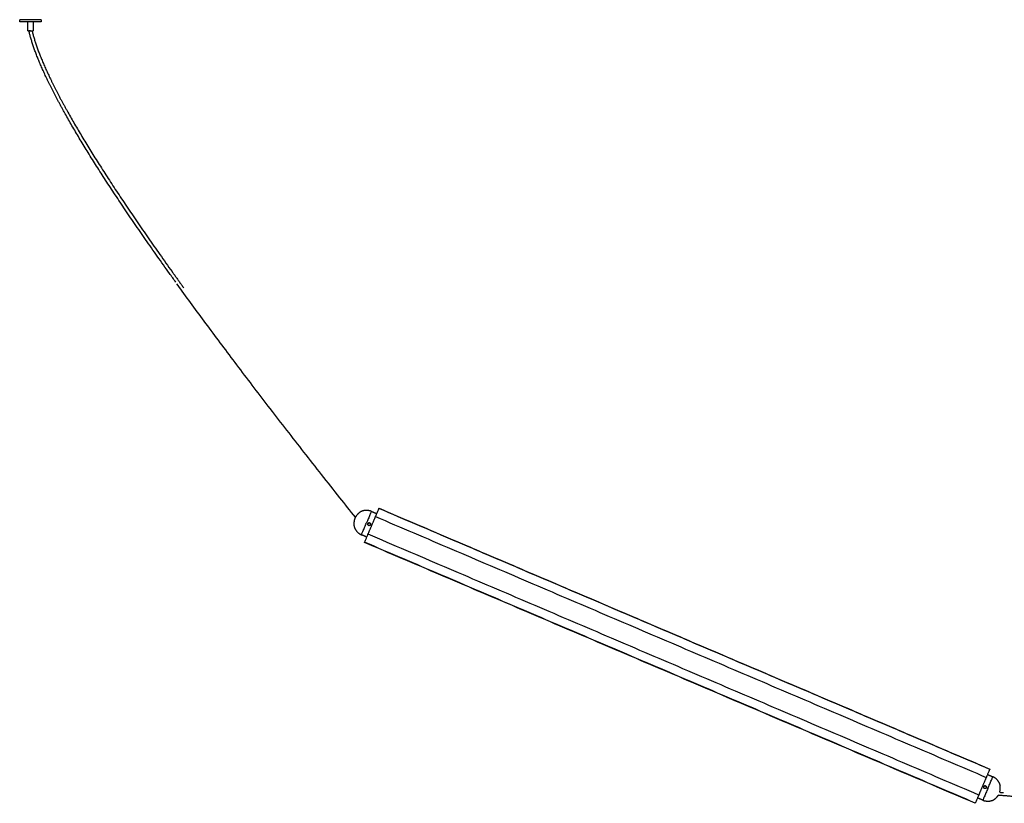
# Model space of a CAD drawing. Header units: millimetres. Extents: x 4502 to 7904, y 1635 to 3214.
# Tile 1 of 8: x 4502 to 5391, y 1635 to 2343. Entities that reach past the tile are written whole.
import ezdxf

# ---------------------------------------------------------------- set-up
doc = ezdxf.new("R2010")
doc.units = ezdxf.units.MM
doc.layers.add('Make2D$Visible$Curvas', color=7, linetype='Continuous')

msp = doc.modelspace()

# ---------------------------------------------------------------- linework, layer by layer
at = {"layer": 'Make2D$Visible$Curvas', "color": 7, "lineweight": -3}
for points, weights, knots in [([(4521.3, 2343.19), (4521.3, 2343.19), (4511.55, 2343.19), (4501.8, 2343.19), (4501.8, 2343.19)], [1, 0.707106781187, 1, 0.707106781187, 1], [-61.261057, -61.261057, -61.261057, -45.945793, -45.945793, -30.630528, -30.630528, -30.630528]), ([(4521.3, 2341.19), (4521.3, 2341.19), (4511.55, 2341.19), (4501.8, 2341.19), (4501.8, 2341.19)], [1, 0.707106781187, 1, 0.707106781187, 1], [-61.261057, -61.261057, -61.261057, -45.945793, -45.945793, -30.630528, -30.630528, -30.630528]), ([(4509.05, 2333.19), (4509.05, 2333.19), (4511.55, 2333.19), (4514.05, 2333.19), (4514.05, 2333.19)], [1, 0.707106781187, 1, 0.707106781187, 1], [0, 0, 0, 3.926991, 3.926991, 7.853982, 7.853982, 7.853982]), ([(4822.99, 1893.48), (4823.09, 1893.7), (4823.19, 1893.93), (4823.28, 1894.16), (4823.28, 1894.16)], [1, 0.866025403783, 1, 0.866025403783, 1], [-1.047198, -1.047198, -1.047198, -0.523599, -0.523599, 0, 0, 0]), ([(4816.48, 1878.24), (4816.48, 1878.24), (4816.58, 1878.47), (4816.68, 1878.7), (4816.77, 1878.93)], [1, 0.866025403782, 1, 0.866025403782, 1], [0, 0, 0, 0.523599, 0.523599, 1.047198, 1.047198, 1.047198]), ([(5375.05, 1658.47), (5375.05, 1658.47), (5374.95, 1658.24), (5374.86, 1658.01), (5374.76, 1657.78)], [1, 0.866025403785, 1, 0.866025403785, 1], [0, 0, 0, 0.523599, 0.523599, 1.047198, 1.047198, 1.047198]), ([(5368.54, 1643.23), (5368.44, 1643), (5368.35, 1642.77), (5368.25, 1642.54), (5368.25, 1642.54)], [1, 0.866025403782, 1, 0.866025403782, 1], [0, 0, 0, 0.523599, 0.523599, 1.047198, 1.047198, 1.047198])]:
    msp.add_rational_spline(points, weights, degree=2, knots=knots, dxfattribs=at)
for points, degree in [([(4501.8, 2341.19), (4501.8, 2343.19)], 1), ([(4509.05, 2333.19), (4509.05, 2341.19)], 1), ([(4514.05, 2341.19), (4514.05, 2333.19)], 1), ([(4521.3, 2343.19), (4521.3, 2341.19)], 1), ([(4819.57, 1898.84), (4824.4, 1896.78)], 1), ([(4826.23, 1901.06), (4826.39, 1901.44)], 1), ([(5378.16, 1665.74), (4826.39, 1901.44)], 1), ([(4826.49, 1901.67), (5378.26, 1665.97)], 1), ([(4816.43, 1887.67), (4816.37, 1887.53), (4816.34, 1887.36), (4816.33, 1887.2)], 3), ([(4816.71, 1888.08), (4816.59, 1887.96), (4816.5, 1887.83), (4816.43, 1887.67)], 3), ([(4817.6, 1888.43), (4817.43, 1888.43), (4817.27, 1888.4), (4817.12, 1888.34)], 3), ([(4818.46, 1886.29), (4818.58, 1886.41), (4818.67, 1886.54), (4818.73, 1886.69)], 3), ([(4818.73, 1886.69), (4818.8, 1886.84), (4818.83, 1887.01), (4818.83, 1887.17)], 3), ([(4818.73, 1886.69), (4818.79, 1886.82), (4818.82, 1886.95), (4818.83, 1887.08)], 3), ([(4818.83, 1887.17), (4818.83, 1887.33), (4818.8, 1887.49), (4818.74, 1887.64)], 3), ([(4822.83, 1893.1), (4822.99, 1893.48)], 1), ([(4823.28, 1894.16), (5375.05, 1658.47)], 1), ([(4815.36, 1875.63), (4810.54, 1877.69)], 1), ([(5368.25, 1642.54), (4816.48, 1878.24)], 1), ([(4816.77, 1878.93), (4816.94, 1879.3)], 1), ([(5365.04, 1635.04), (4813.27, 1870.73)], 1), ([(4813.37, 1870.96), (4813.53, 1871.34)], 1), ([(5365.14, 1635.27), (4813.37, 1870.96)], 1), ([(5378.16, 1665.74), (5378, 1665.37)], 1), ([(5374.76, 1657.78), (5374.6, 1657.4)], 1), ([(5376.17, 1661.08), (5381, 1659.02)], 1), ([(5372.8, 1650.01), (5372.74, 1649.87), (5372.7, 1649.7), (5372.7, 1649.54)], 3), ([(5373.01, 1650.35), (5372.92, 1650.25), (5372.85, 1650.14), (5372.8, 1650.01)], 3), ([(5373.48, 1650.68), (5373.33, 1650.62), (5373.19, 1650.53), (5373.08, 1650.42)], 3), ([(5374.83, 1648.63), (5374.94, 1648.75), (5375.04, 1648.88), (5375.1, 1649.03)], 3), ([(5375.11, 1649.99), (5375.05, 1650.14), (5374.96, 1650.28), (5374.84, 1650.4)], 3), ([(5375.1, 1649.03), (5375.16, 1649.18), (5375.2, 1649.35), (5375.2, 1649.51)], 3), ([(5375.2, 1649.52), (5375.2, 1649.68), (5375.17, 1649.84), (5375.11, 1649.99)], 3), ([(5371.96, 1637.87), (5367.13, 1639.93)], 1), ([(5368.7, 1643.61), (5368.54, 1643.23)], 1), ([(5387.22, 1645), (5388.33, 1644.9), (5389.44, 1644.81), (5390.56, 1644.71)], 3), ([(5365.3, 1635.64), (5365.14, 1635.27)], 1)]:
    msp.add_open_spline(points, degree=degree, dxfattribs=at)
for points, knots in [([(4511.55, 2333.19), (4511.55, 2333.19), (4511.55, 2333.19), (4511.55, 2333.19), (4511.44, 2333.18), (4511.26, 2333.16), (4511.03, 2333.13), (4510.86, 2333.11), (4510.7, 2333.09), (4510.56, 2333.08), (4510.43, 2333.06), (4510.33, 2333.05), (4510.25, 2333.04), (4510.17, 2333.03), (4510.15, 2333.03), (4510.15, 2333.03)], [-0.001126, -0.001126, -0.001126, -0.001126, 0, 0, 0, 0.350471, 0.534206, 0.722847, 0.914844, 1.108476, 1.301945, 1.493466, 1.681371, 1.864181, 2.211864, 2.211864, 2.211864, 2.211864]), ([(4642.9, 2105.86), (4640.98, 2108.53), (4639.07, 2111.2), (4637.15, 2113.88), (4633.46, 2119.04), (4629.78, 2124.22), (4626.12, 2129.4), (4622.59, 2134.4), (4619.08, 2139.42), (4615.58, 2144.44), (4612.22, 2149.28), (4608.87, 2154.14), (4605.54, 2159), (4603.94, 2161.34), (4602.34, 2163.68), (4600.75, 2166.03), (4599.15, 2168.38), (4597.57, 2170.73), (4595.98, 2173.08), (4594.47, 2175.34), (4592.95, 2177.6), (4591.44, 2179.87), (4589.93, 2182.13), (4588.43, 2184.4), (4586.93, 2186.67), (4585.49, 2188.85), (4584.06, 2191.03), (4582.63, 2193.22), (4581.2, 2195.4), (4579.78, 2197.59), (4578.36, 2199.78), (4577, 2201.88), (4575.65, 2203.98), (4574.31, 2206.09), (4572.96, 2208.19), (4571.62, 2210.3), (4570.29, 2212.41), (4569.01, 2214.43), (4567.74, 2216.45), (4566.48, 2218.48), (4565.22, 2220.5), (4563.96, 2222.53), (4562.71, 2224.56), (4561.51, 2226.5), (4560.33, 2228.44), (4559.15, 2230.38), (4557.97, 2232.33), (4556.79, 2234.27), (4555.62, 2236.22), (4554.51, 2238.08), (4553.4, 2239.94), (4552.31, 2241.8), (4551.21, 2243.67), (4550.11, 2245.54), (4549.03, 2247.41), (4548, 2249.18), (4546.97, 2250.96), (4545.96, 2252.75), (4544.94, 2254.53), (4543.93, 2256.32), (4542.93, 2258.11), (4542.45, 2258.97), (4541.97, 2259.83), (4541.49, 2260.69), (4541.01, 2261.55), (4540.54, 2262.42), (4540.06, 2263.28), (4539.6, 2264.12), (4539.14, 2264.96), (4538.68, 2265.8), (4538.23, 2266.64), (4537.77, 2267.49), (4537.32, 2268.33), (4536.88, 2269.15), (4536.44, 2269.97), (4536, 2270.79), (4535.57, 2271.62), (4535.13, 2272.44), (4534.7, 2273.26), (4533.86, 2274.86), (4533.03, 2276.46), (4532.2, 2278.07), (4531.8, 2278.85), (4531.41, 2279.63), (4531.01, 2280.41), (4530.62, 2281.2), (4530.22, 2281.98), (4529.83, 2282.76), (4529.45, 2283.52), (4529.07, 2284.28), (4528.7, 2285.04), (4528.32, 2285.81), (4527.95, 2286.57), (4527.58, 2287.33), (4527.22, 2288.07), (4526.87, 2288.81), (4526.51, 2289.55), (4526.16, 2290.3), (4525.8, 2291.04), (4525.45, 2291.78), (4525.12, 2292.5), (4524.78, 2293.22), (4524.44, 2293.95), (4524.11, 2294.67), (4523.78, 2295.39), (4523.45, 2296.11), (4523.13, 2296.81), (4522.82, 2297.51), (4522.5, 2298.22), (4522.19, 2298.92), (4521.88, 2299.62), (4521.57, 2300.33), (4521.27, 2301.01), (4520.97, 2301.7), (4520.68, 2302.39), (4520.39, 2303.06), (4520.1, 2303.74), (4519.81, 2304.42), (4519.53, 2305.08), (4519.25, 2305.75), (4518.98, 2306.42), (4518.71, 2307.07), (4518.44, 2307.73), (4518.18, 2308.39), (4517.92, 2309.04), (4517.66, 2309.68), (4517.41, 2310.33), (4517.16, 2310.97), (4516.91, 2311.6), (4516.67, 2312.24), (4516.43, 2312.87), (4516.19, 2313.5), (4515.96, 2314.12), (4515.73, 2314.74), (4515.5, 2315.36), (4515.28, 2315.98), (4515.06, 2316.58), (4514.84, 2317.19), (4514.63, 2317.8), (4514.42, 2318.4), (4514.22, 2319), (4514.01, 2319.59), (4513.82, 2320.18), (4513.62, 2320.77), (4513.43, 2321.36), (4513.24, 2321.93), (4513.05, 2322.51), (4512.87, 2323.09), (4512.69, 2323.66), (4512.52, 2324.23), (4512.35, 2324.8), (4512.18, 2325.35), (4512.02, 2325.91), (4511.85, 2326.47), (4511.7, 2327.02), (4511.54, 2327.57), (4511.39, 2328.12), (4511.24, 2328.65), (4511.1, 2329.19), (4510.96, 2329.73), (4510.82, 2330.26), (4510.69, 2330.79), (4510.56, 2331.32), (4510.43, 2331.84), (4510.31, 2332.36), (4510.19, 2332.88), (4510.18, 2332.93), (4510.16, 2332.98), (4510.15, 2333.03)], [271.875423, 271.875423, 271.875423, 271.875423, 281.738236, 281.738236, 281.738236, 300.783505, 300.783505, 300.783505, 319.14961, 319.14961, 319.14961, 336.837592, 336.837592, 336.837592, 345.343078, 345.343078, 345.343078, 353.849651, 353.849651, 353.849651, 362.016473, 362.016473, 362.016473, 370.184676, 370.184676, 370.184676, 378.015256, 378.015256, 378.015256, 385.846566, 385.846566, 385.846566, 393.340433, 393.340433, 393.340433, 400.835217, 400.835217, 400.835217, 407.994321, 407.994321, 407.994321, 415.153504, 415.153504, 415.153504, 421.977325, 421.977325, 421.977325, 428.801878, 428.801878, 428.801878, 435.293338, 435.293338, 435.293338, 441.784758, 441.784758, 441.784758, 447.943557, 447.943557, 447.943557, 454.103855, 454.103855, 454.103855, 457.05949, 457.05949, 457.05949, 460.015556, 460.015556, 460.015556, 462.888822, 462.888822, 462.888822, 465.762202, 465.762202, 465.762202, 468.553802, 468.553802, 468.553802, 471.345343, 471.345343, 471.345343, 476.764874, 476.764874, 476.764874, 479.392808, 479.392808, 479.392808, 482.020765, 482.020765, 482.020765, 484.567709, 484.567709, 484.567709, 487.115181, 487.115181, 487.115181, 489.581028, 489.581028, 489.581028, 492.047501, 492.047501, 492.047501, 494.433785, 494.433785, 494.433785, 496.819556, 496.819556, 496.819556, 499.125262, 499.125262, 499.125262, 501.432462, 501.432462, 501.432462, 503.678389, 503.678389, 503.678389, 505.884687, 505.884687, 505.884687, 508.053165, 508.053165, 508.053165, 510.180895, 510.180895, 510.180895, 512.269998, 512.269998, 512.269998, 514.319795, 514.319795, 514.319795, 516.331258, 516.331258, 516.331258, 518.304091, 518.304091, 518.304091, 520.239322, 520.239322, 520.239322, 522.135863, 522.135863, 522.135863, 523.99344, 523.99344, 523.99344, 525.814205, 525.814205, 525.814205, 527.59801, 527.59801, 527.59801, 529.344041, 529.344041, 529.344041, 531.053535, 531.053535, 531.053535, 532.72732, 532.72732, 532.72732, 534.364476, 534.364476, 534.364476, 535.965205, 535.965205, 535.965205, 536.124061, 536.124061, 536.124061, 536.124061]), ([(4512.95, 2333.35), (4513.06, 2332.9), (4513.17, 2332.44), (4513.28, 2331.99), (4513.4, 2331.47), (4513.53, 2330.95), (4513.67, 2330.44), (4513.81, 2329.91), (4513.95, 2329.38), (4514.09, 2328.86), (4514.24, 2328.32), (4514.39, 2327.78), (4514.54, 2327.25), (4514.7, 2326.7), (4514.86, 2326.15), (4515.03, 2325.6), (4515.2, 2325.04), (4515.37, 2324.49), (4515.54, 2323.93), (4515.72, 2323.36), (4515.9, 2322.79), (4516.09, 2322.23), (4516.28, 2321.65), (4516.47, 2321.07), (4516.67, 2320.49), (4516.87, 2319.9), (4517.07, 2319.31), (4517.27, 2318.73), (4517.48, 2318.13), (4517.7, 2317.53), (4517.91, 2316.93), (4518.13, 2316.32), (4518.36, 2315.71), (4518.58, 2315.1), (4518.81, 2314.48), (4519.05, 2313.86), (4519.28, 2313.24), (4519.52, 2312.61), (4519.77, 2311.98), (4520.01, 2311.35), (4520.27, 2310.71), (4520.52, 2310.07), (4520.78, 2309.43), (4521.04, 2308.78), (4521.3, 2308.13), (4521.57, 2307.48), (4521.84, 2306.82), (4522.12, 2306.16), (4522.39, 2305.5), (4522.68, 2304.83), (4522.96, 2304.16), (4523.25, 2303.49), (4523.54, 2302.81), (4523.84, 2302.13), (4524.13, 2301.45), (4524.44, 2300.75), (4524.75, 2300.05), (4525.06, 2299.36), (4525.37, 2298.66), (4525.68, 2297.97), (4526, 2297.27), (4526.33, 2296.55), (4526.65, 2295.84), (4526.99, 2295.12), (4527.32, 2294.4), (4527.65, 2293.69), (4527.99, 2292.97), (4528.34, 2292.24), (4528.68, 2291.5), (4529.04, 2290.76), (4529.39, 2290.02), (4529.74, 2289.29), (4530.1, 2288.55), (4530.47, 2287.8), (4530.84, 2287.04), (4531.21, 2286.28), (4531.58, 2285.52), (4531.96, 2284.77), (4532.34, 2284.01), (4532.72, 2283.23), (4533.12, 2282.45), (4533.51, 2281.68), (4533.9, 2280.9), (4534.3, 2280.12), (4534.7, 2279.35), (4535.51, 2277.75), (4536.34, 2276.15), (4537.18, 2274.56), (4537.61, 2273.74), (4538.04, 2272.92), (4538.48, 2272.11), (4538.91, 2271.29), (4539.35, 2270.47), (4539.79, 2269.66), (4540.24, 2268.82), (4540.69, 2267.98), (4541.15, 2267.14), (4541.6, 2266.3), (4542.06, 2265.46), (4542.52, 2264.63), (4542.99, 2263.77), (4543.46, 2262.91), (4543.94, 2262.05), (4544.41, 2261.19), (4544.89, 2260.33), (4545.37, 2259.48), (4546.37, 2257.69), (4547.38, 2255.91), (4548.39, 2254.13), (4549.4, 2252.36), (4550.42, 2250.58), (4551.45, 2248.81), (4552.53, 2246.95), (4553.62, 2245.09), (4554.72, 2243.23), (4555.81, 2241.37), (4556.92, 2239.51), (4558.02, 2237.66), (4559.19, 2235.72), (4560.36, 2233.77), (4561.54, 2231.83), (4562.72, 2229.9), (4563.9, 2227.96), (4565.09, 2226.03), (4566.34, 2224), (4567.6, 2221.98), (4568.86, 2219.96), (4570.12, 2217.94), (4571.38, 2215.92), (4572.65, 2213.91), (4573.99, 2211.8), (4575.32, 2209.7), (4576.67, 2207.6), (4578.01, 2205.49), (4579.36, 2203.4), (4580.71, 2201.3), (4582.13, 2199.12), (4583.55, 2196.93), (4584.97, 2194.75), (4586.4, 2192.57), (4587.83, 2190.39), (4589.26, 2188.21), (4590.76, 2185.95), (4592.26, 2183.68), (4593.77, 2181.42), (4595.28, 2179.16), (4596.79, 2176.9), (4598.31, 2174.64), (4599.89, 2172.29), (4601.47, 2169.95), (4603.06, 2167.6), (4604.65, 2165.26), (4606.25, 2162.92), (4607.85, 2160.58), (4611.17, 2155.72), (4614.52, 2150.88), (4617.88, 2146.04), (4621.37, 2141.02), (4624.88, 2136.01), (4628.41, 2131.02), (4632.07, 2125.83), (4635.74, 2120.66), (4639.43, 2115.51), (4639.75, 2115.06), (4640.07, 2114.62), (4640.39, 2114.17), (4640.7, 2113.73), (4641.02, 2113.28), (4641.34, 2112.84), (4641.66, 2112.39), (4641.98, 2111.95), (4642.3, 2111.5), (4642.62, 2111.06), (4642.94, 2110.61), (4643.26, 2110.17), (4643.58, 2109.72), (4643.9, 2109.28), (4644.22, 2108.83), (4644.54, 2108.39), (4644.86, 2107.95), (4645.18, 2107.5), (4645.5, 2107.06), (4645.82, 2106.61), (4646.14, 2106.17), (4646.46, 2105.72), (4646.78, 2105.28), (4647.1, 2104.84), (4647.42, 2104.39), (4647.74, 2103.95), (4648.06, 2103.5), (4648.38, 2103.06), (4648.7, 2102.62), (4649.02, 2102.17), (4649.34, 2101.73), (4649.66, 2101.29), (4649.98, 2100.84)], [4.654066, 4.654066, 4.654066, 4.654066, 6.055677, 6.055677, 6.055677, 7.653855, 7.653855, 7.653855, 9.290377, 9.290377, 9.290377, 10.964249, 10.964249, 10.964249, 12.676195, 12.676195, 12.676195, 14.427346, 14.427346, 14.427346, 16.216827, 16.216827, 16.216827, 18.04442, 18.04442, 18.04442, 19.912174, 19.912174, 19.912174, 21.819759, 21.819759, 21.819759, 23.766043, 23.766043, 23.766043, 25.751984, 25.751984, 25.751984, 27.777238, 27.777238, 27.777238, 29.842714, 29.842714, 29.842714, 31.947697, 31.947697, 31.947697, 34.094243, 34.094243, 34.094243, 36.279412, 36.279412, 36.279412, 38.504957, 38.504957, 38.504957, 40.792305, 40.792305, 40.792305, 43.079182, 43.079182, 43.079182, 45.446448, 45.446448, 45.446448, 47.815139, 47.815139, 47.815139, 50.264316, 50.264316, 50.264316, 52.713704, 52.713704, 52.713704, 55.244978, 55.244978, 55.244978, 57.776487, 57.776487, 57.776487, 60.389254, 60.389254, 60.389254, 63.002691, 63.002691, 63.002691, 68.394303, 68.394303, 68.394303, 71.172406, 71.172406, 71.172406, 73.95115, 73.95115, 73.95115, 76.811861, 76.811861, 76.811861, 79.672993, 79.672993, 79.672993, 82.617096, 82.617096, 82.617096, 85.561261, 85.561261, 85.561261, 91.699097, 91.699097, 91.699097, 97.837185, 97.837185, 97.837185, 104.308431, 104.308431, 104.308431, 110.781215, 110.781215, 110.781215, 117.587556, 117.587556, 117.587556, 124.394459, 124.394459, 124.394459, 131.537124, 131.537124, 131.537124, 138.680832, 138.680832, 138.680832, 146.16057, 146.16057, 146.16057, 153.640372, 153.640372, 153.640372, 161.457923, 161.457923, 161.457923, 169.275606, 169.275606, 169.275606, 177.431181, 177.431181, 177.431181, 185.586137, 185.586137, 185.586137, 194.08108, 194.08108, 194.08108, 202.575612, 202.575612, 202.575612, 220.242709, 220.242709, 220.242709, 238.589447, 238.589447, 238.589447, 257.616706, 257.616706, 257.616706, 258.616706, 258.616706, 258.616706, 259.616706, 259.616706, 259.616706, 260.616706, 260.616706, 260.616706, 261.616706, 261.616706, 261.616706, 262.616706, 262.616706, 262.616706, 263.616706, 263.616706, 263.616706, 264.616706, 264.616706, 264.616706, 265.616706, 265.616706, 265.616706, 266.616706, 266.616706, 266.616706, 267.616706, 267.616706, 267.616706, 268.616706, 268.616706, 268.616706, 268.616706]), ([(4805.1, 1893.57), (4800.42, 1899.45), (4795.74, 1905.34), (4791.07, 1911.23), (4785.57, 1918.17), (4780.08, 1925.11), (4774.61, 1932.07), (4769.28, 1938.84), (4763.95, 1945.63), (4758.64, 1952.42), (4753.47, 1959.04), (4748.32, 1965.66), (4743.17, 1972.29), (4738.17, 1978.75), (4733.17, 1985.21), (4728.19, 1991.68), (4723.35, 1997.98), (4718.52, 2004.28), (4713.71, 2010.59), (4709.03, 2016.72), (4704.36, 2022.86), (4699.71, 2029.01), (4695.2, 2034.98), (4690.7, 2040.96), (4686.21, 2046.95), (4681.87, 2052.76), (4677.53, 2058.58), (4673.21, 2064.41), (4669.02, 2070.05), (4664.85, 2075.71), (4660.7, 2081.38), (4656.68, 2086.87), (4652.67, 2092.36), (4648.68, 2097.87), (4647.07, 2100.09), (4645.47, 2102.31), (4643.86, 2104.53)], [4.683599, 4.683599, 4.683599, 4.683599, 27.239548, 27.239548, 27.239548, 53.794677, 53.794677, 53.794677, 79.664087, 79.664087, 79.664087, 104.849817, 104.849817, 104.849817, 129.351405, 129.351405, 129.351405, 153.167692, 153.167692, 153.167692, 176.301806, 176.301806, 176.301806, 198.752467, 198.752467, 198.752467, 220.521196, 220.521196, 220.521196, 241.608231, 241.608231, 241.608231, 262.012996, 262.012996, 262.012996, 270.231648, 270.231648, 270.231648, 270.231648]), ([(4808.83, 1897.92), (4808.83, 1897.92), (4808.82, 1897.91), (4808.79, 1897.86), (4808.76, 1897.83), (4808.64, 1897.71), (4808.52, 1897.6), (4808.32, 1897.4), (4808.24, 1897.33), (4808.08, 1897.18), (4808, 1897.11), (4807.83, 1896.94), (4807.74, 1896.86), (4807.56, 1896.69), (4807.47, 1896.61), (4807.38, 1896.52)], [0, 0, 0, 0, 0.37557, 0.37557, 0.75114, 0.75114, 1.502279, 1.502279, 1.877849, 1.877849, 2.253419, 2.253419, 2.628989, 2.628989, 3.004559, 3.004559, 3.004559, 3.004559]), ([(4803.78, 1888.1), (4803.78, 1887.85), (4803.78, 1887.6), (4803.79, 1887.13), (4803.79, 1886.91), (4803.79, 1886.62), (4803.79, 1886.54), (4803.79, 1886.38), (4803.79, 1886.31), (4803.79, 1886.2), (4803.79, 1886.16), (4803.78, 1886.1), (4803.78, 1886.08), (4803.77, 1886.08)], [0, 0, 0, 0, 0.751676, 0.751676, 1.503353, 1.503353, 1.879191, 1.879191, 2.255029, 2.255029, 2.630868, 2.630868, 3.006706, 3.006706, 3.006706, 3.006706]), ([(4818.73, 1886.69), (4818.67, 1886.54), (4818.57, 1886.4), (4818.34, 1886.18), (4818.2, 1886.08), (4817.9, 1885.96), (4817.73, 1885.93), (4817.41, 1885.93), (4817.24, 1885.97), (4816.94, 1886.1), (4816.8, 1886.19), (4816.58, 1886.43), (4816.48, 1886.57), (4816.36, 1886.87), (4816.33, 1887.03), (4816.33, 1887.36), (4816.37, 1887.52), (4816.43, 1887.67)], [0, 0, 0, 0, 0.494393, 0.494393, 0.988786, 0.988786, 1.483179, 1.483179, 1.977572, 1.977572, 2.471965, 2.471965, 2.966358, 2.966358, 3.460751, 3.460751, 3.955144, 3.955144, 3.955144, 3.955144]), ([(4816.43, 1887.67), (4816.5, 1887.83), (4816.59, 1887.96), (4816.83, 1888.19), (4816.97, 1888.28), (4817.27, 1888.4), (4817.43, 1888.43), (4817.76, 1888.43), (4817.92, 1888.4), (4818.15, 1888.3), (4818.22, 1888.26), (4818.36, 1888.17), (4818.42, 1888.12), (4818.59, 1887.94), (4818.68, 1887.8), (4818.8, 1887.5), (4818.83, 1887.33), (4818.83, 1887.09), (4818.82, 1887.01), (4818.79, 1886.85), (4818.76, 1886.77), (4818.73, 1886.69)], [0, 0, 0, 0, 0.493806, 0.493806, 0.987612, 0.987612, 1.481418, 1.481418, 1.975223, 1.975223, 2.222126, 2.222126, 2.469029, 2.469029, 2.962835, 2.962835, 3.456641, 3.456641, 3.703544, 3.703544, 3.950447, 3.950447, 3.950447, 3.950447]), ([(4816.65, 1888.01), (4816.61, 1887.97), (4816.58, 1887.93), (4816.52, 1887.84), (4816.49, 1887.79), (4816.47, 1887.74)], [3.5459657, 3.5459657, 3.5459657, 3.5459657, 3.703544, 3.703544, 3.8731745, 3.8731745, 3.8731745, 3.8731745]), ([(4817.59, 1888.43), (4817.43, 1888.43), (4817.27, 1888.4), (4816.97, 1888.28), (4816.83, 1888.19), (4816.71, 1888.08)], [2.4748093, 2.4748093, 2.4748093, 2.4748093, 2.9665099, 2.9665099, 3.4573585, 3.4573585, 3.4573585, 3.4573585]), ([(4817.12, 1888.34), (4817.12, 1888.34), (4817.12, 1888.34), (4816.96, 1888.28), (4816.83, 1888.19), (4816.71, 1888.08)], [2.9628337, 2.9628337, 2.9628337, 2.9628337, 2.9628352, 2.9628352, 3.4554372, 3.4554372, 3.4554372, 3.4554372]), ([(4818.4, 1888.12), (4818.31, 1888.21), (4818.2, 1888.28), (4817.92, 1888.4), (4817.76, 1888.43), (4817.6, 1888.43)], [1.5843574, 1.5843574, 1.5843574, 1.5843574, 1.9776732, 1.9776732, 2.4720916, 2.4720916, 2.4720916, 2.4720916]), ([(4818.06, 1888.34), (4817.99, 1888.37), (4817.92, 1888.39), (4817.81, 1888.41), (4817.79, 1888.42), (4817.76, 1888.42)], [1.9854902, 1.9854902, 1.9854902, 1.9854902, 2.2221264, 2.2221264, 2.3064651, 2.3064651, 2.3064651, 2.3064651]), ([(4818.74, 1887.66), (4818.68, 1887.81), (4818.59, 1887.94), (4818.37, 1888.17), (4818.23, 1888.26), (4818.08, 1888.33)], [0.99975, 0.99975, 0.99975, 0.99975, 1.4814176, 1.4814176, 1.9658649, 1.9658649, 1.9658649, 1.9658649]), ([(4818.83, 1887.17), (4818.83, 1887.33), (4818.8, 1887.5), (4818.71, 1887.72), (4818.67, 1887.8), (4818.6, 1887.91), (4818.57, 1887.95), (4818.53, 1888)], [0.4945256, 0.4945256, 0.4945256, 0.4945256, 0.9888366, 0.9888366, 1.2360458, 1.2360458, 1.4001236, 1.4001236, 1.4001236, 1.4001236]), ([(4806.95, 1880.11), (4806.95, 1880.11), (4806.98, 1880.08), (4807.08, 1880), (4807.16, 1879.94), (4807.35, 1879.79), (4807.46, 1879.7), (4807.7, 1879.5), (4807.83, 1879.4), (4807.96, 1879.3)], [0, 0, 0, 0, 0.503256, 0.503256, 1.006512, 1.006512, 1.509768, 1.509768, 2.013024, 2.013024, 2.013024, 2.013024]), ([(4807.96, 1879.3), (4808.09, 1879.19), (4808.22, 1879.09), (4808.47, 1878.9), (4808.58, 1878.81), (4808.77, 1878.66), (4808.85, 1878.6), (4808.93, 1878.54), (4808.95, 1878.52), (4808.97, 1878.5), (4808.98, 1878.5), (4808.98, 1878.5)], [0, 0, 0, 0, 0.502131, 0.502131, 1.004263, 1.004263, 1.506394, 1.506394, 1.75746, 1.75746, 2.008525, 2.008525, 2.008525, 2.008525]), ([(5375.1, 1649.03), (5375.03, 1648.88), (5374.94, 1648.74), (5374.71, 1648.52), (5374.56, 1648.42), (5374.26, 1648.3), (5374.1, 1648.27), (5373.77, 1648.28), (5373.61, 1648.31), (5373.31, 1648.44), (5373.17, 1648.53), (5372.94, 1648.77), (5372.85, 1648.91), (5372.73, 1649.21), (5372.7, 1649.37), (5372.7, 1649.7), (5372.74, 1649.86), (5372.8, 1650.01)], [0, 0, 0, 0, 0.494393, 0.494393, 0.988786, 0.988786, 1.483179, 1.483179, 1.977572, 1.977572, 2.471965, 2.471965, 2.966358, 2.966358, 3.460751, 3.460751, 3.955144, 3.955144, 3.955144, 3.955144]), ([(5372.8, 1650.01), (5372.83, 1650.09), (5372.87, 1650.16), (5372.96, 1650.3), (5373.02, 1650.36), (5373.19, 1650.53), (5373.33, 1650.62), (5373.64, 1650.75), (5373.8, 1650.78), (5374.04, 1650.77), (5374.13, 1650.76), (5374.29, 1650.73), (5374.37, 1650.7), (5374.59, 1650.61), (5374.73, 1650.51), (5374.96, 1650.28), (5375.05, 1650.14), (5375.17, 1649.84), (5375.2, 1649.67), (5375.2, 1649.35), (5375.16, 1649.18), (5375.1, 1649.03)], [0, 0, 0, 0, 0.246903, 0.246903, 0.493806, 0.493806, 0.987612, 0.987612, 1.481418, 1.481418, 1.728321, 1.728321, 1.975223, 1.975223, 2.469029, 2.469029, 2.962835, 2.962835, 3.456641, 3.456641, 3.950447, 3.950447, 3.950447, 3.950447]), ([(5373.07, 1650.42), (5373.07, 1650.42), (5373.07, 1650.42), (5372.96, 1650.3), (5372.86, 1650.16), (5372.8, 1650.01)], [3.4609278, 3.4609278, 3.4609278, 3.4609278, 3.4609282, 3.4609282, 3.9553465, 3.9553465, 3.9553465, 3.9553465]), ([(5373.88, 1650.77), (5373.82, 1650.77), (5373.77, 1650.76), (5373.64, 1650.74), (5373.56, 1650.71), (5373.33, 1650.62), (5373.19, 1650.53), (5373.07, 1650.42)], [2.5552198, 2.5552198, 2.5552198, 2.5552198, 2.7193007, 2.7193007, 2.9665099, 2.9665099, 3.4608209, 3.4608209, 3.4608209, 3.4608209]), ([(5374.43, 1650.68), (5374.28, 1650.74), (5374.12, 1650.77), (5373.8, 1650.78), (5373.64, 1650.75), (5373.49, 1650.69)], [1.9845745, 1.9845745, 1.9845745, 1.9845745, 2.4690293, 2.4690293, 2.9506964, 2.9506964, 2.9506964, 2.9506964]), ([(5375.11, 1649.99), (5375.05, 1650.14), (5374.96, 1650.28), (5374.73, 1650.51), (5374.59, 1650.61), (5374.32, 1650.72), (5374.19, 1650.76), (5374.06, 1650.77)], [0.988837, 0.988837, 0.988837, 0.988837, 1.483255, 1.483255, 1.977673, 1.977673, 2.370979, 2.370979, 2.370979, 2.370979]), ([(5374.72, 1650.51), (5374.7, 1650.52), (5374.68, 1650.54), (5374.59, 1650.6), (5374.52, 1650.64), (5374.45, 1650.67)], [1.6439777, 1.6439777, 1.6439777, 1.6439777, 1.7283205, 1.7283205, 1.9649505, 1.9649505, 1.9649505, 1.9649505]), ([(5375.2, 1649.51), (5375.2, 1649.67), (5375.17, 1649.84), (5375.11, 1649.99), (5375.11, 1649.99), (5375.11, 1649.99)], [0.4948884, 0.4948884, 0.4948884, 0.4948884, 0.9876117, 0.9876117, 0.9876197, 0.9876197, 0.9876197, 0.9876197]), ([(5375.13, 1649.1), (5375.15, 1649.16), (5375.16, 1649.21), (5375.18, 1649.32), (5375.19, 1649.37), (5375.19, 1649.42)], [0.0772725, 0.0772725, 0.0772725, 0.0772725, 0.2469029, 0.2469029, 0.4044858, 0.4044858, 0.4044858, 0.4044858]), ([(5387.75, 1648.61), (5387.75, 1648.73), (5387.75, 1648.86), (5387.75, 1649.1), (5387.75, 1649.23), (5387.74, 1649.46), (5387.74, 1649.57), (5387.74, 1649.79), (5387.74, 1649.89), (5387.74, 1650.18), (5387.74, 1650.34), (5387.74, 1650.51), (5387.74, 1650.55), (5387.75, 1650.61), (5387.75, 1650.63), (5387.76, 1650.63)], [0, 0, 0, 0, 0.37557, 0.37557, 0.75114, 0.75114, 1.12671, 1.12671, 1.502279, 1.502279, 2.253419, 2.253419, 2.628989, 2.628989, 3.004559, 3.004559, 3.004559, 3.004559]), ([(5373.62, 1637.3), (5373.62, 1637.3), (5373.63, 1637.3), (5373.66, 1637.3), (5373.69, 1637.29), (5373.79, 1637.28), (5373.89, 1637.26), (5374.12, 1637.23), (5374.27, 1637.21), (5374.57, 1637.17), (5374.74, 1637.14), (5374.9, 1637.12)], [0, 0, 0, 0, 0.251066, 0.251066, 0.502131, 0.502131, 1.004263, 1.004263, 1.506394, 1.506394, 2.008525, 2.008525, 2.008525, 2.008525]), ([(5374.9, 1637.12), (5375.07, 1637.1), (5375.23, 1637.07), (5375.54, 1637.03), (5375.68, 1637.01), (5375.92, 1636.98), (5376.02, 1636.97), (5376.15, 1636.95), (5376.19, 1636.95), (5376.19, 1636.95)], [0, 0, 0, 0, 0.503256, 0.503256, 1.006512, 1.006512, 1.509768, 1.509768, 2.013024, 2.013024, 2.013024, 2.013024]), ([(5382.7, 1638.78), (5382.7, 1638.79), (5382.71, 1638.8), (5382.75, 1638.85), (5382.78, 1638.88), (5382.85, 1638.96), (5382.9, 1639.01), (5383.01, 1639.11), (5383.08, 1639.17), (5383.29, 1639.37), (5383.44, 1639.52), (5383.79, 1639.84), (5383.97, 1640.01), (5384.16, 1640.18)], [0, 0, 0, 0, 0.375838, 0.375838, 0.751676, 0.751676, 1.127515, 1.127515, 1.503353, 1.503353, 2.255029, 2.255029, 3.006706, 3.006706, 3.006706, 3.006706]), ([(5681.77, 1641.79), (5678.55, 1641.52), (5675.33, 1641.26), (5672.1, 1641.01), (5665.67, 1640.51), (5659.23, 1640.05), (5652.78, 1639.62), (5646.34, 1639.19), (5639.9, 1638.8), (5633.46, 1638.44), (5627.02, 1638.08), (5620.58, 1637.76), (5614.14, 1637.47), (5607.7, 1637.19), (5601.26, 1636.94), (5594.82, 1636.72), (5588.38, 1636.51), (5581.93, 1636.33), (5575.49, 1636.19), (5569.05, 1636.05), (5562.61, 1635.94), (5556.17, 1635.87), (5549.73, 1635.8), (5543.29, 1635.76), (5536.85, 1635.76), (5530.41, 1635.76), (5523.97, 1635.8), (5517.53, 1635.87), (5511.09, 1635.94), (5504.64, 1636.05), (5498.2, 1636.19), (5491.76, 1636.33), (5485.32, 1636.51), (5478.88, 1636.72), (5472.44, 1636.94), (5466, 1637.19), (5459.56, 1637.47), (5453.12, 1637.76), (5446.68, 1638.08), (5440.24, 1638.44), (5433.8, 1638.8), (5427.35, 1639.19), (5420.92, 1639.62), (5414.47, 1640.05), (5408.03, 1640.51), (5401.59, 1641.01), (5401.06, 1641.05), (5400.52, 1641.09), (5399.98, 1641.14), (5399.45, 1641.18), (5398.91, 1641.22), (5398.37, 1641.26), (5397.84, 1641.31), (5397.3, 1641.35), (5396.76, 1641.39), (5396.22, 1641.44), (5395.69, 1641.48), (5395.15, 1641.52), (5394.61, 1641.57), (5394.08, 1641.61), (5393.54, 1641.65), (5393, 1641.7), (5392.47, 1641.74), (5391.93, 1641.79), (5391.39, 1641.83), (5390.86, 1641.88), (5390.32, 1641.92), (5389.78, 1641.97), (5389.25, 1642.01), (5388.71, 1642.06), (5388.17, 1642.1), (5387.64, 1642.15), (5387.1, 1642.2), (5386.71, 1642.23), (5386.32, 1642.26), (5385.93, 1642.3)], [9.69625, 9.69625, 9.69625, 9.69625, 19.393123, 19.393123, 19.393123, 38.768278, 38.768278, 38.768278, 58.128867, 58.128867, 58.128867, 77.476778, 77.476778, 77.476778, 96.814583, 96.814583, 96.814583, 116.144928, 116.144928, 116.144928, 135.469942, 135.469942, 135.469942, 154.792815, 154.792815, 154.792815, 174.115483, 174.115483, 174.115483, 193.44091, 193.44091, 193.44091, 212.771109, 212.771109, 212.771109, 232.10895, 232.10895, 232.10895, 251.456681, 251.456681, 251.456681, 270.816653, 270.816653, 270.816653, 290.192422, 290.192422, 290.192422, 291.192422, 291.192422, 291.192422, 292.192422, 292.192422, 292.192422, 293.192422, 293.192422, 293.192422, 294.192422, 294.192422, 294.192422, 295.192422, 295.192422, 295.192422, 296.192422, 296.192422, 296.192422, 297.192422, 297.192422, 297.192422, 298.192422, 298.192422, 298.192422, 299.192422, 299.192422, 299.192422, 299.917286, 299.917286, 299.917286, 299.917286])]:
    msp.add_open_spline(points, degree=3, knots=knots, dxfattribs=at)
for points, weights in [([(4807.38, 1896.52), (4803.7, 1893.11), (4803.78, 1888.1)], [1, 0.913792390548, 1]), ([(4819.57, 1898.84), (4813.96, 1901.24), (4808.83, 1897.93)], [1, 0.883368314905, 1]), ([(4808.83, 1897.93), (4808.83, 1897.93), (4808.83, 1897.92)], [1, 0.999792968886, 1]), ([(4819.57, 1898.84), (4819.57, 1898.84), (4815.05, 1888.26)], [1, 0.707106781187, 1]), ([(4823.28, 1894.16), (4823.28, 1894.16), (4826.23, 1901.06)], [1, 0.866025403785, 1]), ([(4826.39, 1901.44), (4826.49, 1901.67), (4826.49, 1901.67)], [1, 0.866025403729, 1]), ([(4803.77, 1886.08), (4803.76, 1886.07), (4803.76, 1886.07)], [1, 0.999792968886, 1]), ([(4803.76, 1886.07), (4804.44, 1882.6), (4806.95, 1880.11)], [1, 0.955771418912, 1]), ([(4810.54, 1877.69), (4810.54, 1877.69), (4815.05, 1888.26)], [1, 0.707106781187, 1]), ([(4816.94, 1879.3), (4819.88, 1886.2), (4822.83, 1893.1)], [1, 0.866025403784, 1]), ([(4808.98, 1878.5), (4809.73, 1878.03), (4810.54, 1877.69)], [1, 0.997084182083, 1]), ([(4813.53, 1871.34), (4816.48, 1878.24), (4816.48, 1878.24)], [1, 0.866025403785, 1]), ([(4813.27, 1870.73), (4813.27, 1870.73), (4813.37, 1870.96)], [1, 0.866025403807, 1]), ([(5378, 1665.37), (5375.05, 1658.47), (5375.05, 1658.47)], [1, 0.866025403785, 1]), ([(5378.26, 1665.97), (5378.26, 1665.97), (5378.16, 1665.74)], [1, 0.866025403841, 1]), ([(5374.6, 1657.4), (5371.65, 1650.51), (5368.7, 1643.61)], [1, 0.866025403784, 1]), ([(5376.48, 1648.44), (5381, 1659.02), (5381, 1659.02)], [1, 0.707106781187, 1]), ([(5387.77, 1650.63), (5386.61, 1656.62), (5381, 1659.02)], [1, 0.883368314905, 1]), ([(5376.48, 1648.44), (5371.96, 1637.87), (5371.96, 1637.87)], [1, 0.707106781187, 1]), ([(5387.22, 1645), (5387.78, 1646.76), (5387.75, 1648.61)], [0.958975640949, 0.966363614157, 1]), ([(5387.76, 1650.63), (5387.77, 1650.63), (5387.77, 1650.63)], [1, 0.999792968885, 1]), ([(5368.25, 1642.54), (5368.25, 1642.54), (5365.3, 1635.64)], [1, 0.866025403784, 1]), ([(5371.96, 1637.87), (5372.77, 1637.52), (5373.62, 1637.3)], [1, 0.997084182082, 1]), ([(5376.19, 1636.95), (5379.73, 1636.86), (5382.7, 1638.77)], [1, 0.955771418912, 1]), ([(5382.7, 1638.77), (5382.7, 1638.77), (5382.7, 1638.78)], [1, 0.999792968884, 1]), ([(5384.16, 1640.18), (5385.18, 1641.13), (5385.93, 1642.3)], [1, 0.974468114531, 0.964059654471]), ([(5365.14, 1635.27), (5365.04, 1635.04), (5365.04, 1635.04)], [1, 0.866025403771, 1])]:
    msp.add_rational_spline(points, weights, degree=2, dxfattribs=at)

doc.saveas('drawing.dxf')
